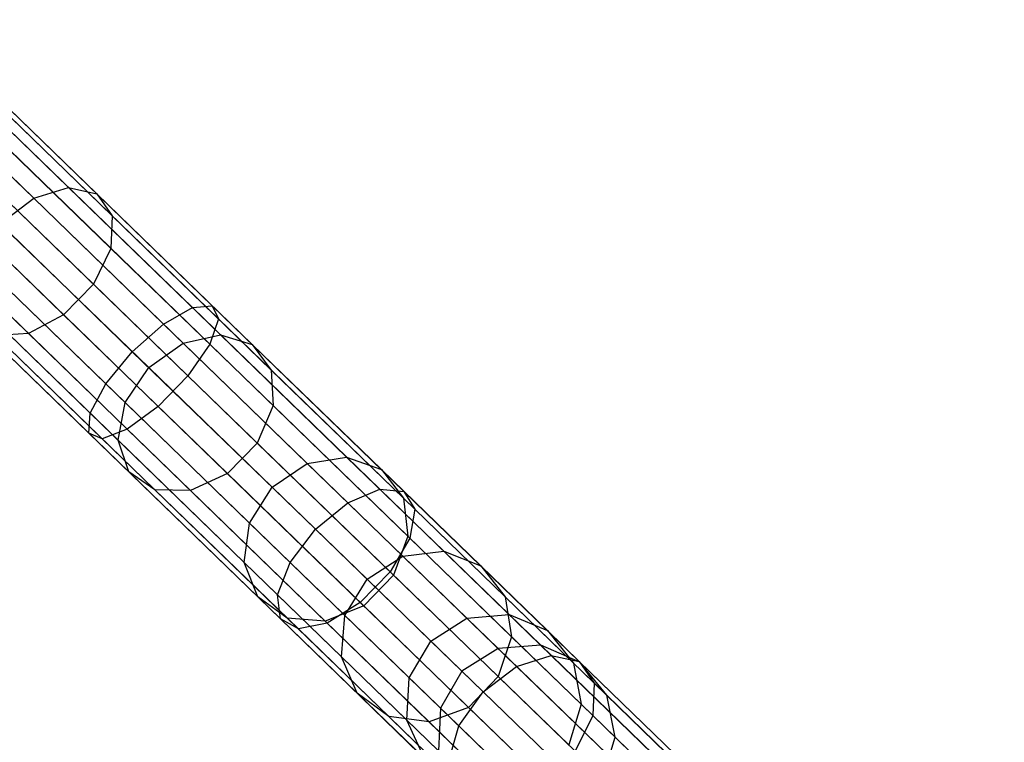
# Model space of a CAD drawing. Extents: x -189 to 189, y -189 to 189.
# Tile 241 of 256: x 124 to 135, y -126 to -118. Entities that reach past the tile are written whole.
import ezdxf

# ---------------------------------------------------------------- set-up
doc = ezdxf.new("R2010")
doc.units = 0
doc.header["$LTSCALE"] = 25.4
doc.layers.get('0').update_dxf_attribs({"linetype": 'CONTINUOUS'})

# ---------------------------------------------------------------- blocks, each defined once
blk = doc.blocks.new('NL2500012474_STL')
at = {"color": 0}
for p, q in [((315.965, -119.705, 32.234), (314.026, -117.825, 30.45)), ((315.965, -119.705, 32.234), (314.026, -117.825, 30.45)), ((316.282, -119.776, 31.882), (314.299, -117.853, 30.057)), ((316.282, -119.776, 31.882), (314.299, -117.853, 30.057)), ((315.575, -119.826, 32.483), (313.668, -117.976, 30.728)), ((315.575, -119.826, 32.483), (313.668, -117.976, 30.728)), ((316.453, -120.022, 31.509), (314.422, -118.053, 29.64)), ((316.453, -120.022, 31.509), (314.422, -118.053, 29.64)), ((316.439, -120.387, 31.2), (314.368, -118.38, 29.295)), ((316.439, -120.387, 31.2), (314.368, -118.38, 29.295)), ((316.243, -120.787, 31.025), (314.15, -118.758, 29.1)), ((316.243, -120.787, 31.025), (314.15, -118.758, 29.1)), ((315.135, -118.9, 176.671), (317.352, -121.05, 175.895)), ((315.135, -118.9, 176.671), (317.352, -121.05, 175.895)), ((315.305, -118.829, 177.113), (317.574, -121.028, 176.319)), ((315.305, -118.829, 177.113), (317.574, -121.028, 176.319)), ((315.321, -118.924, 177.581), (317.644, -121.176, 176.769)), ((315.321, -118.924, 177.581), (317.644, -121.176, 176.769)), ((315.91, -121.131, 31.025), (313.817, -119.102, 29.1)), ((315.91, -121.131, 31.025), (313.817, -119.102, 29.1)), ((314.848, -119.121, 176.358), (317.029, -121.236, 175.595)), ((314.848, -119.121, 176.358), (317.029, -121.236, 175.595)), ((315.178, -119.164, 177.97), (317.545, -121.46, 177.142)), ((315.178, -119.164, 177.97), (317.545, -121.46, 177.142)), ((315.516, -121.339, 31.2), (313.445, -119.332, 29.295)), ((315.516, -121.339, 31.2), (313.445, -119.332, 29.295)), ((316.679, -121.544, 175.486), (314.511, -119.442, 176.245)), ((316.679, -121.544, 175.486), (314.511, -119.442, 176.245)), ((314.909, -119.494, 178.189), (317.302, -121.814, 177.352)), ((314.909, -119.494, 178.189), (317.302, -121.814, 177.352)), ((314.201, -119.788, 176.358), (316.382, -121.903, 175.595)), ((314.201, -119.788, 176.358), (316.382, -121.903, 175.595)), ((315.575, -119.826, 32.483), (315.965, -119.705, 32.234)), ((315.575, -119.826, 32.483), (315.965, -119.705, 32.234)), ((315.965, -119.705, 32.234), (316.282, -119.776, 31.882)), ((317.665, -121.353, 34.442), (315.965, -119.705, 32.234)), ((317.665, -121.353, 34.442), (315.965, -119.705, 32.234)), ((315.965, -119.705, 32.234), (316.282, -119.776, 31.882)), ((316.282, -119.776, 31.882), (316.453, -120.022, 31.509)), ((318.021, -121.462, 34.141), (316.282, -119.776, 31.882)), ((318.021, -121.462, 34.141), (316.282, -119.776, 31.882)), ((316.282, -119.776, 31.882), (316.453, -120.022, 31.509)), ((314.576, -119.838, 178.189), (316.969, -122.158, 177.352)), ((314.576, -119.838, 178.189), (316.969, -122.158, 177.352)), ((315.201, -120.11, 32.573), (315.575, -119.826, 32.483)), ((315.201, -120.11, 32.573), (315.575, -119.826, 32.483)), ((317.247, -121.447, 34.655), (315.575, -119.826, 32.483)), ((317.247, -121.447, 34.655), (315.575, -119.826, 32.483)), ((313.989, -120.082, 176.671), (316.206, -122.232, 175.895)), ((313.989, -120.082, 176.671), (316.206, -122.232, 175.895)), ((314.255, -120.116, 177.97), (316.622, -122.412, 177.142)), ((314.255, -120.116, 177.97), (316.622, -122.412, 177.142)), ((315.201, -120.11, 32.573), (316.863, -121.722, 34.732)), ((315.201, -120.11, 32.573), (316.863, -121.722, 34.732)), ((316.453, -120.022, 31.509), (316.439, -120.387, 31.2)), ((316.453, -120.022, 31.509), (316.439, -120.387, 31.2)), ((318.234, -121.749, 33.822), (316.453, -120.022, 31.509)), ((318.234, -121.749, 33.822), (316.453, -120.022, 31.509)), ((313.923, -120.254, 177.113), (316.192, -122.454, 176.319)), ((313.923, -120.254, 177.113), (316.192, -122.454, 176.319)), ((314.019, -120.267, 177.581), (316.342, -122.519, 176.769)), ((314.019, -120.267, 177.581), (316.342, -122.519, 176.769)), ((316.439, -120.387, 31.2), (316.243, -120.787, 31.025)), ((316.439, -120.387, 31.2), (316.243, -120.787, 31.025)), ((318.254, -122.147, 33.557), (316.439, -120.387, 31.2)), ((318.254, -122.147, 33.557), (316.439, -120.387, 31.2)), ((316.6, -122.114, 34.655), (314.928, -120.493, 32.483)), ((316.6, -122.114, 34.655), (314.928, -120.493, 32.483)), ((316.243, -120.787, 31.025), (315.91, -121.131, 31.025)), ((316.243, -120.787, 31.025), (315.91, -121.131, 31.025)), ((318.077, -122.566, 33.407), (316.243, -120.787, 31.025)), ((318.077, -122.566, 33.407), (316.243, -120.787, 31.025)), ((316.519, -122.535, 34.442), (314.82, -120.887, 32.234)), ((316.519, -122.535, 34.442), (314.82, -120.887, 32.234)), ((317.029, -121.236, 175.595), (317.352, -121.05, 175.895)), ((317.029, -121.236, 175.595), (317.352, -121.05, 175.895)), ((317.352, -121.05, 175.895), (317.574, -121.028, 176.319)), ((317.352, -121.05, 175.895), (317.574, -121.028, 176.319)), ((317.352, -121.05, 175.895), (319.449, -123.083, 174.625)), ((317.352, -121.05, 175.895), (319.449, -123.083, 174.625)), ((317.574, -121.028, 176.319), (319.719, -123.108, 175.02)), ((317.574, -121.028, 176.319), (319.719, -123.108, 175.02)), ((317.574, -121.028, 176.319), (317.644, -121.176, 176.769)), ((317.574, -121.028, 176.319), (317.644, -121.176, 176.769)), ((316.639, -122.888, 34.141), (314.9, -121.202, 31.882)), ((316.639, -122.888, 34.141), (314.9, -121.202, 31.882)), ((315.91, -121.131, 31.025), (315.516, -121.339, 31.2)), ((315.91, -121.131, 31.025), (315.516, -121.339, 31.2)), ((317.744, -122.909, 33.407), (315.91, -121.131, 31.025)), ((317.744, -122.909, 33.407), (315.91, -121.131, 31.025)), ((317.644, -121.176, 176.769), (317.545, -121.46, 177.142)), ((317.644, -121.176, 176.769), (317.545, -121.46, 177.142)), ((317.644, -121.176, 176.769), (319.84, -123.306, 175.439)), ((317.644, -121.176, 176.769), (319.84, -123.306, 175.439)), ((315.516, -121.339, 31.2), (315.152, -121.365, 31.509)), ((315.516, -121.339, 31.2), (315.152, -121.365, 31.509)), ((317.331, -123.099, 33.557), (315.516, -121.339, 31.2)), ((317.331, -123.099, 33.557), (315.516, -121.339, 31.2)), ((316.679, -121.544, 175.486), (317.029, -121.236, 175.595)), ((316.679, -121.544, 175.486), (317.029, -121.236, 175.595)), ((317.029, -121.236, 175.595), (319.092, -123.236, 174.346)), ((317.029, -121.236, 175.595), (319.092, -123.236, 174.346)), ((316.932, -123.091, 33.822), (315.152, -121.365, 31.509)), ((316.932, -123.091, 33.822), (315.152, -121.365, 31.509)), ((316.863, -121.722, 34.732), (317.247, -121.447, 34.655)), ((316.863, -121.722, 34.732), (317.247, -121.447, 34.655)), ((317.247, -121.447, 34.655), (317.665, -121.353, 34.442)), ((317.247, -121.447, 34.655), (317.665, -121.353, 34.442)), ((318.637, -122.795, 37.183), (317.247, -121.447, 34.655)), ((318.637, -122.795, 37.183), (317.247, -121.447, 34.655)), ((317.665, -121.353, 34.442), (318.021, -121.462, 34.141)), ((319.078, -122.723, 37.012), (317.665, -121.353, 34.442)), ((319.078, -122.723, 37.012), (317.665, -121.353, 34.442)), ((317.665, -121.353, 34.442), (318.021, -121.462, 34.141)), ((316.382, -121.903, 175.595), (316.679, -121.544, 175.486)), ((316.382, -121.903, 175.595), (316.679, -121.544, 175.486)), ((318.729, -123.532, 174.245), (316.679, -121.544, 175.486)), ((318.729, -123.532, 174.245), (316.679, -121.544, 175.486)), ((317.545, -121.46, 177.142), (317.302, -121.814, 177.352)), ((317.545, -121.46, 177.142), (317.302, -121.814, 177.352)), ((317.545, -121.46, 177.142), (319.784, -123.631, 175.786)), ((317.545, -121.46, 177.142), (319.784, -123.631, 175.786)), ((318.021, -121.462, 34.141), (318.234, -121.749, 33.822)), ((319.467, -122.864, 36.77), (318.021, -121.462, 34.141)), ((319.467, -122.864, 36.77), (318.021, -121.462, 34.141)), ((318.021, -121.462, 34.141), (318.234, -121.749, 33.822)), ((316.6, -122.114, 34.655), (316.863, -121.722, 34.732)), ((316.6, -122.114, 34.655), (316.863, -121.722, 34.732)), ((316.863, -121.722, 34.732), (318.244, -123.061, 37.245)), ((316.863, -121.722, 34.732), (318.244, -123.061, 37.245)), ((318.234, -121.749, 33.822), (318.254, -122.147, 33.557)), ((319.714, -123.184, 36.514), (318.234, -121.749, 33.822)), ((319.714, -123.184, 36.514), (318.234, -121.749, 33.822)), ((318.234, -121.749, 33.822), (318.254, -122.147, 33.557)), ((317.302, -121.814, 177.352), (316.969, -122.158, 177.352)), ((317.302, -121.814, 177.352), (316.969, -122.158, 177.352)), ((317.302, -121.814, 177.352), (319.564, -124.008, 175.982)), ((317.302, -121.814, 177.352), (319.564, -124.008, 175.982)), ((316.206, -122.232, 175.895), (316.382, -121.903, 175.595)), ((316.206, -122.232, 175.895), (316.382, -121.903, 175.595)), ((316.382, -121.903, 175.595), (318.445, -123.903, 174.346)), ((316.382, -121.903, 175.595), (318.445, -123.903, 174.346)), ((316.519, -122.535, 34.442), (316.6, -122.114, 34.655)), ((316.519, -122.535, 34.442), (316.6, -122.114, 34.655)), ((317.99, -123.462, 37.183), (316.6, -122.114, 34.655)), ((317.99, -123.462, 37.183), (316.6, -122.114, 34.655)), ((316.969, -122.158, 177.352), (316.622, -122.412, 177.142)), ((316.969, -122.158, 177.352), (316.622, -122.412, 177.142)), ((316.969, -122.158, 177.352), (319.231, -124.352, 175.982)), ((316.969, -122.158, 177.352), (319.231, -124.352, 175.982)), ((318.254, -122.147, 33.557), (318.077, -122.566, 33.407)), ((318.254, -122.147, 33.557), (318.077, -122.566, 33.407)), ((319.762, -123.61, 36.301), (318.254, -122.147, 33.557)), ((319.762, -123.61, 36.301), (318.254, -122.147, 33.557)), ((316.192, -122.454, 176.319), (316.206, -122.232, 175.895)), ((316.192, -122.454, 176.319), (316.206, -122.232, 175.895)), ((316.206, -122.232, 175.895), (318.303, -124.265, 174.625)), ((316.206, -122.232, 175.895), (318.303, -124.265, 174.625)), ((316.622, -122.412, 177.142), (316.342, -122.519, 176.769)), ((316.622, -122.412, 177.142), (316.342, -122.519, 176.769)), ((316.622, -122.412, 177.142), (318.861, -124.583, 175.786)), ((316.622, -122.412, 177.142), (318.861, -124.583, 175.786)), ((316.342, -122.519, 176.769), (316.192, -122.454, 176.319)), ((316.192, -122.454, 176.319), (318.336, -124.534, 175.02)), ((316.192, -122.454, 176.319), (318.336, -124.534, 175.02)), ((316.342, -122.519, 176.769), (316.192, -122.454, 176.319)), ((316.342, -122.519, 176.769), (318.538, -124.648, 175.439)), ((316.342, -122.519, 176.769), (318.538, -124.648, 175.439)), ((316.639, -122.888, 34.141), (316.519, -122.535, 34.442)), ((317.932, -123.905, 37.012), (316.519, -122.535, 34.442)), ((316.639, -122.888, 34.141), (316.519, -122.535, 34.442)), ((317.932, -123.905, 37.012), (316.519, -122.535, 34.442)), ((318.077, -122.566, 33.407), (317.744, -122.909, 33.407)), ((318.077, -122.566, 33.407), (317.744, -122.909, 33.407)), ((319.602, -124.044, 36.181), (318.077, -122.566, 33.407)), ((319.602, -124.044, 36.181), (318.077, -122.566, 33.407)), ((318.637, -122.795, 37.183), (319.078, -122.723, 37.012)), ((318.637, -122.795, 37.183), (319.078, -122.723, 37.012)), ((319.078, -122.723, 37.012), (319.467, -122.864, 36.77)), ((320.165, -123.778, 39.873), (319.078, -122.723, 37.012)), ((320.165, -123.778, 39.873), (319.078, -122.723, 37.012)), ((319.078, -122.723, 37.012), (319.467, -122.864, 36.77)), ((318.244, -123.061, 37.245), (318.637, -122.795, 37.183)), ((318.244, -123.061, 37.245), (318.637, -122.795, 37.183)), ((319.706, -123.832, 39.997), (318.637, -122.795, 37.183)), ((319.706, -123.832, 39.997), (318.637, -122.795, 37.183)), ((319.467, -122.864, 36.77), (319.714, -123.184, 36.514)), ((320.579, -123.942, 39.697), (319.467, -122.864, 36.77)), ((320.579, -123.942, 39.697), (319.467, -122.864, 36.77)), ((319.467, -122.864, 36.77), (319.714, -123.184, 36.514)), ((316.932, -123.091, 33.822), (316.639, -122.888, 34.141)), ((318.084, -124.289, 36.77), (316.639, -122.888, 34.141)), ((316.932, -123.091, 33.822), (316.639, -122.888, 34.141)), ((318.084, -124.289, 36.77), (316.639, -122.888, 34.141)), ((317.744, -122.909, 33.407), (317.331, -123.099, 33.557)), ((317.744, -122.909, 33.407), (317.331, -123.099, 33.557)), ((319.269, -124.388, 36.181), (317.744, -122.909, 33.407)), ((319.269, -124.388, 36.181), (317.744, -122.909, 33.407)), ((317.331, -123.099, 33.557), (316.932, -123.091, 33.822)), ((318.412, -124.526, 36.514), (316.932, -123.091, 33.822)), ((317.331, -123.099, 33.557), (316.932, -123.091, 33.822)), ((318.412, -124.526, 36.514), (316.932, -123.091, 33.822)), ((318.839, -124.562, 36.301), (317.331, -123.099, 33.557)), ((318.839, -124.562, 36.301), (317.331, -123.099, 33.557)), ((317.99, -123.462, 37.183), (318.244, -123.061, 37.245)), ((317.99, -123.462, 37.183), (318.244, -123.061, 37.245)), ((318.244, -123.061, 37.245), (319.307, -124.092, 40.042)), ((318.244, -123.061, 37.245), (319.307, -124.092, 40.042)), ((319.092, -123.236, 174.346), (319.449, -123.083, 174.625)), ((319.092, -123.236, 174.346), (319.449, -123.083, 174.625)), ((319.449, -123.083, 174.625), (321.368, -124.944, 172.896)), ((319.449, -123.083, 174.625), (321.368, -124.944, 172.896)), ((319.449, -123.083, 174.625), (319.719, -123.108, 175.02)), ((319.449, -123.083, 174.625), (319.719, -123.108, 175.02)), ((319.714, -123.184, 36.514), (319.762, -123.61, 36.301)), ((320.852, -124.288, 39.511), (319.714, -123.184, 36.514)), ((320.852, -124.288, 39.511), (319.714, -123.184, 36.514)), ((319.714, -123.184, 36.514), (319.762, -123.61, 36.301)), ((319.719, -123.108, 175.02), (321.682, -125.012, 173.25)), ((319.719, -123.108, 175.02), (321.682, -125.012, 173.25)), ((319.719, -123.108, 175.02), (319.84, -123.306, 175.439)), ((319.719, -123.108, 175.02), (319.84, -123.306, 175.439)), ((318.729, -123.532, 174.245), (319.092, -123.236, 174.346)), ((318.729, -123.532, 174.245), (319.092, -123.236, 174.346)), ((319.092, -123.236, 174.346), (320.98, -125.067, 172.644)), ((319.092, -123.236, 174.346), (320.98, -125.067, 172.644)), ((319.84, -123.306, 175.439), (319.784, -123.631, 175.786)), ((319.84, -123.306, 175.439), (319.784, -123.631, 175.786)), ((319.84, -123.306, 175.439), (321.85, -125.256, 173.627)), ((319.84, -123.306, 175.439), (321.85, -125.256, 173.627)), ((317.932, -123.905, 37.012), (317.99, -123.462, 37.183)), ((317.932, -123.905, 37.012), (317.99, -123.462, 37.183)), ((319.059, -124.499, 39.997), (317.99, -123.462, 37.183)), ((319.059, -124.499, 39.997), (317.99, -123.462, 37.183)), ((318.445, -123.903, 174.346), (318.729, -123.532, 174.245)), ((318.445, -123.903, 174.346), (318.729, -123.532, 174.245)), ((320.606, -125.351, 172.554), (318.729, -123.532, 174.245)), ((320.606, -125.351, 172.554), (318.729, -123.532, 174.245)), ((319.784, -123.631, 175.786), (319.564, -124.008, 175.982)), ((319.784, -123.631, 175.786), (319.564, -124.008, 175.982)), ((319.762, -123.61, 36.301), (319.602, -124.044, 36.181)), ((319.762, -123.61, 36.301), (319.602, -124.044, 36.181)), ((320.923, -124.735, 39.356), (319.762, -123.61, 36.301)), ((320.923, -124.735, 39.356), (319.762, -123.61, 36.301)), ((319.784, -123.631, 175.786), (321.834, -125.618, 173.939)), ((319.784, -123.631, 175.786), (321.834, -125.618, 173.939)), ((319.307, -124.092, 40.042), (319.706, -123.832, 39.997)), ((319.307, -124.092, 40.042), (319.706, -123.832, 39.997)), ((319.706, -123.832, 39.997), (320.165, -123.778, 39.873)), ((319.706, -123.832, 39.997), (320.165, -123.778, 39.873)), ((320.425, -124.529, 43.02), (319.706, -123.832, 39.997)), ((320.425, -124.529, 43.02), (319.706, -123.832, 39.997)), ((320.165, -123.778, 39.873), (320.579, -123.942, 39.697)), ((320.896, -124.486, 42.945), (320.165, -123.778, 39.873)), ((320.896, -124.486, 42.945), (320.165, -123.778, 39.873)), ((320.165, -123.778, 39.873), (320.579, -123.942, 39.697)), ((318.084, -124.289, 36.77), (317.932, -123.905, 37.012)), ((319.019, -124.959, 39.873), (317.932, -123.905, 37.012)), ((318.084, -124.289, 36.77), (317.932, -123.905, 37.012)), ((319.019, -124.959, 39.873), (317.932, -123.905, 37.012)), ((318.303, -124.265, 174.625), (318.445, -123.903, 174.346)), ((318.303, -124.265, 174.625), (318.445, -123.903, 174.346)), ((318.445, -123.903, 174.346), (320.333, -125.734, 172.644)), ((318.445, -123.903, 174.346), (320.333, -125.734, 172.644)), ((320.579, -123.942, 39.697), (320.852, -124.288, 39.511)), ((321.326, -124.667, 42.84), (320.579, -123.942, 39.697)), ((321.326, -124.667, 42.84), (320.579, -123.942, 39.697)), ((320.579, -123.942, 39.697), (320.852, -124.288, 39.511)), ((319.059, -124.499, 39.997), (319.307, -124.092, 40.042)), ((319.059, -124.499, 39.997), (319.307, -124.092, 40.042)), ((319.564, -124.008, 175.982), (319.231, -124.352, 175.982)), ((319.564, -124.008, 175.982), (319.231, -124.352, 175.982)), ((319.602, -124.044, 36.181), (319.269, -124.388, 36.181)), ((319.602, -124.044, 36.181), (319.269, -124.388, 36.181)), ((319.307, -124.092, 40.042), (320.022, -124.785, 43.047)), ((319.307, -124.092, 40.042), (320.022, -124.785, 43.047)), ((319.564, -124.008, 175.982), (321.636, -126.017, 174.115)), ((319.564, -124.008, 175.982), (321.636, -126.017, 174.115)), ((320.775, -125.182, 39.269), (319.602, -124.044, 36.181)), ((320.775, -125.182, 39.269), (319.602, -124.044, 36.181)), ((318.412, -124.526, 36.514), (318.084, -124.289, 36.77)), ((319.197, -125.368, 39.697), (318.084, -124.289, 36.77)), ((318.412, -124.526, 36.514), (318.084, -124.289, 36.77)), ((319.197, -125.368, 39.697), (318.084, -124.289, 36.77)), ((318.336, -124.534, 175.02), (318.303, -124.265, 174.625)), ((318.303, -124.265, 174.625), (320.222, -126.126, 172.896)), ((318.303, -124.265, 174.625), (320.222, -126.126, 172.896)), ((318.336, -124.534, 175.02), (318.303, -124.265, 174.625)), ((320.852, -124.288, 39.511), (320.923, -124.735, 39.356)), ((321.618, -125.03, 42.729), (320.852, -124.288, 39.511)), ((321.618, -125.03, 42.729), (320.852, -124.288, 39.511)), ((320.852, -124.288, 39.511), (320.923, -124.735, 39.356)), ((319.269, -124.388, 36.181), (318.839, -124.562, 36.301)), ((319.269, -124.388, 36.181), (318.839, -124.562, 36.301)), ((319.231, -124.352, 175.982), (318.861, -124.583, 175.786)), ((319.231, -124.352, 175.982), (318.861, -124.583, 175.786)), ((319.231, -124.352, 175.982), (321.303, -126.36, 174.115)), ((319.231, -124.352, 175.982), (321.303, -126.36, 174.115)), ((320.442, -125.526, 39.269), (319.269, -124.388, 36.181)), ((320.442, -125.526, 39.269), (319.269, -124.388, 36.181)), ((318.538, -124.648, 175.439), (318.336, -124.534, 175.02)), ((318.336, -124.534, 175.02), (320.3, -126.438, 173.25)), ((318.336, -124.534, 175.02), (320.3, -126.438, 173.25)), ((318.538, -124.648, 175.439), (318.336, -124.534, 175.02)), ((318.839, -124.562, 36.301), (318.412, -124.526, 36.514)), ((319.55, -125.63, 39.511), (318.412, -124.526, 36.514)), ((318.839, -124.562, 36.301), (318.412, -124.526, 36.514)), ((319.55, -125.63, 39.511), (318.412, -124.526, 36.514)), ((319.019, -124.959, 39.873), (319.059, -124.499, 39.997)), ((319.019, -124.959, 39.873), (319.059, -124.499, 39.997)), ((319.778, -125.196, 43.02), (319.059, -124.499, 39.997)), ((319.778, -125.196, 43.02), (319.059, -124.499, 39.997)), ((320.022, -124.785, 43.047), (320.425, -124.529, 43.02)), ((320.022, -124.785, 43.047), (320.425, -124.529, 43.02)), ((320.425, -124.529, 43.02), (320.896, -124.486, 42.945)), ((320.425, -124.529, 43.02), (320.896, -124.486, 42.945)), ((320.774, -124.867, 46.167), (320.425, -124.529, 43.02)), ((320.774, -124.867, 46.167), (320.425, -124.529, 43.02)), ((320.896, -124.486, 42.945), (321.326, -124.667, 42.84)), ((321.251, -124.83, 46.145), (320.896, -124.486, 42.945)), ((321.251, -124.83, 46.145), (320.896, -124.486, 42.945)), ((320.896, -124.486, 42.945), (321.326, -124.667, 42.84)), ((318.861, -124.583, 175.786), (318.538, -124.648, 175.439)), ((318.861, -124.583, 175.786), (318.538, -124.648, 175.439)), ((318.538, -124.648, 175.439), (320.548, -126.598, 173.627)), ((318.538, -124.648, 175.439), (320.548, -126.598, 173.627)), ((320, -125.687, 39.356), (318.839, -124.562, 36.301)), ((320, -125.687, 39.356), (318.839, -124.562, 36.301)), ((318.861, -124.583, 175.786), (320.91, -126.57, 173.939)), ((318.861, -124.583, 175.786), (320.91, -126.57, 173.939)), ((320.923, -124.735, 39.356), (320.775, -125.182, 39.269)), ((320.923, -124.735, 39.356), (320.775, -125.182, 39.269)), ((321.704, -125.492, 42.637), (320.923, -124.735, 39.356)), ((321.704, -125.492, 42.637), (320.923, -124.735, 39.356)), ((321.326, -124.667, 42.84), (321.618, -125.03, 42.729)), ((321.689, -125.019, 46.113), (321.326, -124.667, 42.84)), ((321.689, -125.019, 46.113), (321.326, -124.667, 42.84)), ((321.326, -124.667, 42.84), (321.618, -125.03, 42.729)), ((319.778, -125.196, 43.02), (320.022, -124.785, 43.047)), ((319.778, -125.196, 43.02), (320.022, -124.785, 43.047)), ((320.368, -125.121, 46.175), (320.022, -124.785, 43.047)), ((320.368, -125.121, 46.175), (320.022, -124.785, 43.047)), ((320.774, -124.867, 46.167), (320.368, -125.121, 46.175)), ((320.774, -124.867, 46.167), (320.368, -125.121, 46.175)), ((321.251, -124.83, 46.145), (320.774, -124.867, 46.167)), ((321.251, -124.83, 46.145), (320.774, -124.867, 46.167)), ((326.296, -130.222, 156.167), (320.774, -124.867, 46.167)), ((326.296, -130.222, 156.167), (320.774, -124.867, 46.167)), ((326.773, -130.185, 156.145), (321.251, -124.83, 46.145)), ((321.689, -125.019, 46.113), (321.251, -124.83, 46.145)), ((326.773, -130.185, 156.145), (321.251, -124.83, 46.145)), ((321.689, -125.019, 46.113), (321.251, -124.83, 46.145)), ((319.197, -125.368, 39.697), (319.019, -124.959, 39.873)), ((319.75, -125.668, 42.945), (319.019, -124.959, 39.873)), ((319.197, -125.368, 39.697), (319.019, -124.959, 39.873)), ((319.75, -125.668, 42.945), (319.019, -124.959, 39.873)), ((320.98, -125.067, 172.644), (321.368, -124.944, 172.896)), ((320.98, -125.067, 172.644), (321.368, -124.944, 172.896)), ((321.368, -124.944, 172.896), (323.059, -126.584, 170.753)), ((321.368, -124.944, 172.896), (323.059, -126.584, 170.753)), ((321.368, -124.944, 172.896), (321.682, -125.012, 173.25)), ((321.368, -124.944, 172.896), (321.682, -125.012, 173.25)), ((320.606, -125.351, 172.554), (320.98, -125.067, 172.644)), ((320.606, -125.351, 172.554), (320.98, -125.067, 172.644)), ((320.98, -125.067, 172.644), (322.643, -126.679, 170.536)), ((320.98, -125.067, 172.644), (322.643, -126.679, 170.536)), ((321.618, -125.03, 42.729), (321.704, -125.492, 42.637)), ((321.989, -125.39, 46.08), (321.618, -125.03, 42.729)), ((321.989, -125.39, 46.08), (321.618, -125.03, 42.729)), ((321.618, -125.03, 42.729), (321.704, -125.492, 42.637)), ((321.682, -125.012, 173.25), (323.412, -126.69, 171.058)), ((321.682, -125.012, 173.25), (323.412, -126.69, 171.058)), ((321.682, -125.012, 173.25), (321.85, -125.256, 173.627)), ((321.682, -125.012, 173.25), (321.85, -125.256, 173.627)), ((327.211, -130.374, 156.113), (321.689, -125.019, 46.113)), ((321.989, -125.39, 46.08), (321.689, -125.019, 46.113)), ((327.211, -130.374, 156.113), (321.689, -125.019, 46.113)), ((321.989, -125.39, 46.08), (321.689, -125.019, 46.113)), ((319.75, -125.668, 42.945), (319.778, -125.196, 43.02)), ((319.75, -125.668, 42.945), (319.778, -125.196, 43.02)), ((320.127, -125.534, 46.167), (319.778, -125.196, 43.02)), ((320.127, -125.534, 46.167), (319.778, -125.196, 43.02)), ((320.368, -125.121, 46.175), (320.127, -125.534, 46.167)), ((320.368, -125.121, 46.175), (320.127, -125.534, 46.167)), ((325.891, -130.476, 156.175), (320.368, -125.121, 46.175)), ((325.891, -130.476, 156.175), (320.368, -125.121, 46.175)), ((320.775, -125.182, 39.269), (320.442, -125.526, 39.269)), ((320.775, -125.182, 39.269), (320.442, -125.526, 39.269)), ((321.564, -125.947, 42.585), (320.775, -125.182, 39.269)), ((321.564, -125.947, 42.585), (320.775, -125.182, 39.269)), ((321.85, -125.256, 173.627), (321.834, -125.618, 173.939)), ((321.85, -125.256, 173.627), (321.834, -125.618, 173.939)), ((321.85, -125.256, 173.627), (323.621, -126.973, 171.382)), ((321.85, -125.256, 173.627), (323.621, -126.973, 171.382)), ((319.55, -125.63, 39.511), (319.197, -125.368, 39.697)), ((319.944, -126.093, 42.84), (319.197, -125.368, 39.697)), ((319.55, -125.63, 39.511), (319.197, -125.368, 39.697)), ((319.944, -126.093, 42.84), (319.197, -125.368, 39.697)), ((320.333, -125.734, 172.644), (320.606, -125.351, 172.554)), ((320.333, -125.734, 172.644), (320.606, -125.351, 172.554)), ((322.259, -126.955, 170.458), (320.606, -125.351, 172.554)), ((322.259, -126.955, 170.458), (320.606, -125.351, 172.554)), ((327.512, -130.745, 156.08), (321.989, -125.39, 46.08)), ((322.082, -125.859, 46.053), (321.989, -125.39, 46.08)), ((327.512, -130.745, 156.08), (321.989, -125.39, 46.08)), ((322.082, -125.859, 46.053), (321.989, -125.39, 46.08)), ((320.442, -125.526, 39.269), (320, -125.687, 39.356)), ((320.442, -125.526, 39.269), (320, -125.687, 39.356)), ((321.231, -126.29, 42.585), (320.442, -125.526, 39.269)), ((321.231, -126.29, 42.585), (320.442, -125.526, 39.269)), ((321.704, -125.492, 42.637), (321.564, -125.947, 42.585)), ((321.704, -125.492, 42.637), (321.564, -125.947, 42.585)), ((322.082, -125.859, 46.053), (321.704, -125.492, 42.637)), ((322.082, -125.859, 46.053), (321.704, -125.492, 42.637)), ((320, -125.687, 39.356), (319.55, -125.63, 39.511)), ((320.316, -126.373, 42.729), (319.55, -125.63, 39.511)), ((320, -125.687, 39.356), (319.55, -125.63, 39.511)), ((320.316, -126.373, 42.729), (319.55, -125.63, 39.511)), ((320.127, -125.534, 46.167), (320.105, -126.012, 46.145)), ((320.127, -125.534, 46.167), (320.105, -126.012, 46.145)), ((325.649, -130.889, 156.167), (320.127, -125.534, 46.167)), ((325.649, -130.889, 156.167), (320.127, -125.534, 46.167)), ((321.834, -125.618, 173.939), (321.636, -126.017, 174.115)), ((321.834, -125.618, 173.939), (321.636, -126.017, 174.115)), ((321.834, -125.618, 173.939), (323.639, -127.369, 171.65)), ((321.834, -125.618, 173.939), (323.639, -127.369, 171.65)), ((319.944, -126.093, 42.84), (319.75, -125.668, 42.945)), ((320.105, -126.012, 46.145), (319.75, -125.668, 42.945)), ((319.944, -126.093, 42.84), (319.75, -125.668, 42.945)), ((320.105, -126.012, 46.145), (319.75, -125.668, 42.945)), ((320.78, -126.444, 42.637), (320, -125.687, 39.356)), ((320.78, -126.444, 42.637), (320, -125.687, 39.356)), ((320.222, -126.126, 172.896), (320.333, -125.734, 172.644)), ((320.222, -126.126, 172.896), (320.333, -125.734, 172.644)), ((320.333, -125.734, 172.644), (321.996, -127.347, 170.536)), ((320.333, -125.734, 172.644), (321.996, -127.347, 170.536)), ((321.946, -126.318, 46.037), (322.082, -125.859, 46.053)), ((321.946, -126.318, 46.037), (322.082, -125.859, 46.053)), ((327.604, -131.214, 156.053), (322.082, -125.859, 46.053)), ((327.604, -131.214, 156.053), (322.082, -125.859, 46.053))]:
    blk.add_line(p, q, dxfattribs=at)

msp = doc.modelspace()

# ---------------------------------------------------------------- block references
at = {"color": 0}
msp.add_blockref('NL2500012474_STL', (-191.311, -0.058, -1716.743), dxfattribs=at)

doc.saveas('drawing.dxf')
